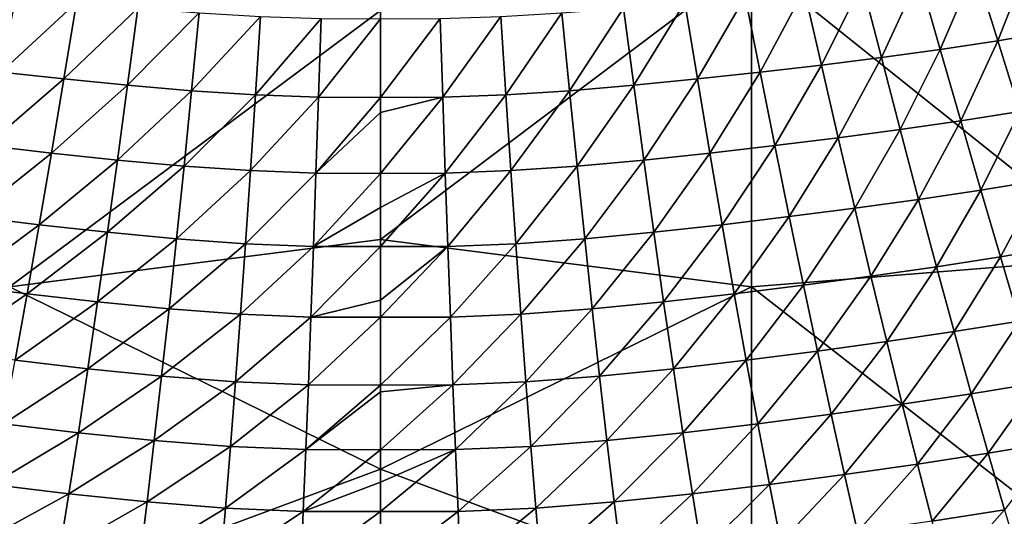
# Model space of a CAD drawing. Header units: metres. Extents: x -105 to 105, y -68 to 103.
# Tile 90 of 256: x -3.59 to 6.2, y -63.33 to -58.4. Entities that reach past the tile are written whole.
import ezdxf

# ---------------------------------------------------------------- set-up
doc = ezdxf.new("R2010")
doc.units = ezdxf.units.M
doc.layers.add('solid_FIT-BATH-150_SW0001', color=7, linetype='CONTINUOUS')
doc.layers.add('solid_FIT-BATH-150_SW0001_01', color=7, linetype='CONTINUOUS')

msp = doc.modelspace()

# ---------------------------------------------------------------- linework, layer by layer
at = {"layer": 'solid_FIT-BATH-150_SW0001'}
for points in [[(-3.768876, -58.919998, -4.575295), (-3.619576, -58.16663, -4.97415), (-3.020593, -58.226696, -5.003235)], [(-3.146752, -58.987267, -4.610075), (-3.768876, -58.919998, -4.575295), (-3.020593, -58.226696, -5.003235)], [(-3.146752, -58.987267, -4.610075), (-3.020593, -58.226696, -5.003235), (-2.412897, -58.282547, -5.02861)], [(-2.51451, -59.050098, -4.641359), (-3.146752, -58.987267, -4.610075), (-2.412897, -58.282547, -5.02861)], [(-2.51451, -59.050098, -4.641359), (-2.412897, -58.282547, -5.02861), (-1.801427, -58.330887, -5.049319)], [(-1.877588, -59.104641, -4.66757), (-2.51451, -59.050098, -4.641359), (-1.801427, -58.330887, -5.049319)], [(-1.877588, -59.104641, -4.66757), (-1.801427, -58.330887, -5.049319), (-1.192635, -58.366879, -5.063984)], [(-1.243098, -59.145313, -4.686529), (-1.877588, -59.104641, -4.66757), (-1.192635, -58.366879, -5.063984)], [(-1.243098, -59.145313, -4.686529), (-1.192635, -58.366879, -5.063984), (-0.592354, -58.385956, -5.071505)], [(-0.617463, -59.166897, -4.696405), (-1.243098, -59.145313, -4.686529), (-0.592354, -58.385956, -5.071505)], [(-3.915315, -59.649921, -4.128592), (-3.768876, -58.919998, -4.575295), (-3.146752, -58.987267, -4.610075)], [(-3.270797, -59.723885, -4.168927), (-3.915315, -59.649921, -4.128592), (-3.146752, -58.987267, -4.610075)], [(-3.270797, -59.723885, -4.168927), (-3.146752, -58.987267, -4.610075), (-2.51451, -59.050098, -4.641359)], [(-2.614752, -59.793201, -4.205978), (-3.270797, -59.723885, -4.168927), (-2.51451, -59.050098, -4.641359)], [(-2.614752, -59.793201, -4.205978), (-2.51451, -59.050098, -4.641359), (-1.877588, -59.104641, -4.66757)], [(-1.953043, -59.853493, -4.237562), (-2.614752, -59.793201, -4.205978), (-1.877588, -59.104641, -4.66757)], [(-1.953043, -59.853493, -4.237562), (-1.877588, -59.104641, -4.66757), (-1.243098, -59.145313, -4.686529)], [(-1.293345, -59.898487, -4.260713), (-1.953043, -59.853493, -4.237562), (-1.243098, -59.145313, -4.686529)], [(-1.293345, -59.898487, -4.260713), (-1.243098, -59.145313, -4.686529), (-0.617463, -59.166897, -4.696405)], [(-0.642589, -59.92239, -4.272889), (-1.293345, -59.898487, -4.260713), (-0.617463, -59.166897, -4.696405)], [(-4.058957, -60.355667, -3.635304), (-3.915315, -59.649921, -4.128592), (-3.270797, -59.723885, -4.168927)], [(-3.392775, -60.435799, -3.680972), (-4.058957, -60.355667, -3.635304), (-3.270797, -59.723885, -4.168927)], [(-3.392775, -60.435799, -3.680972), (-3.270797, -59.723885, -4.168927), (-2.614752, -59.793201, -4.205978)], [(-2.713656, -60.51107, -3.723556), (-3.392775, -60.435799, -3.680972), (-2.614752, -59.793201, -4.205978)], [(-2.713656, -60.51107, -3.723556), (-2.614752, -59.793201, -4.205978), (-1.953043, -59.853493, -4.237562)], [(-2.027812, -60.576626, -3.760292), (-2.713656, -60.51107, -3.723556), (-1.953043, -59.853493, -4.237562)], [(-2.027812, -60.576626, -3.760292), (-1.953043, -59.853493, -4.237562), (-1.293345, -59.898487, -4.260713)], [(-1.343386, -60.62558, -3.78746), (-2.027812, -60.576626, -3.760292), (-1.293345, -59.898487, -4.260713)], [(-1.343386, -60.62558, -3.78746), (-1.293345, -59.898487, -4.260713), (-0.642589, -59.92239, -4.272889)], [(-0.667733, -60.6516, -3.801838), (-1.343386, -60.62558, -3.78746), (-0.642589, -59.92239, -4.272889)], [(-4.199873, -61.036293, -3.098141), (-4.058957, -60.355667, -3.635304), (-3.392775, -60.435799, -3.680972)], [(-3.512741, -61.122047, -3.148915), (-4.199873, -61.036293, -3.098141), (-3.392775, -60.435799, -3.680972)], [(-3.512741, -61.122047, -3.148915), (-3.392775, -60.435799, -3.680972), (-2.713656, -60.51107, -3.723556)], [(-2.811257, -61.202721, -3.196788), (-3.512741, -61.122047, -3.148915), (-2.713656, -60.51107, -3.723556)], [(-2.811257, -61.202721, -3.196788), (-2.713656, -60.51107, -3.723556), (-2.027812, -60.576626, -3.760292)], [(-2.101913, -61.273041, -3.238444), (-2.811257, -61.202721, -3.196788), (-2.027812, -60.576626, -3.760292)], [(-2.101913, -61.273041, -3.238444), (-2.027812, -60.576626, -3.760292), (-1.343386, -60.62558, -3.78746)], [(-1.393228, -61.325569, -3.269447), (-2.101913, -61.273041, -3.238444), (-1.343386, -60.62558, -3.78746)], [(-1.393228, -61.325569, -3.269447), (-1.343386, -60.62558, -3.78746), (-0.667733, -60.6516, -3.801838)], [(-0.692896, -61.353497, -3.285925), (-1.393228, -61.325569, -3.269447), (-0.667733, -60.6516, -3.801838)], [(-4.338146, -61.690746, -2.520581), (-4.199873, -61.036293, -3.098141), (-3.512741, -61.122047, -3.148915)], [(-3.630757, -61.781555, -2.576265), (-4.338146, -61.690746, -2.520581), (-3.512741, -61.122047, -3.148915)], [(-3.630757, -61.781555, -2.576265), (-3.512741, -61.122047, -3.148915), (-2.811257, -61.202721, -3.196788)], [(-2.907596, -61.867065, -2.629217), (-3.630757, -61.781555, -2.576265), (-2.811257, -61.202721, -3.196788)], [(-2.907596, -61.867065, -2.629217), (-2.811257, -61.202721, -3.196788), (-2.101913, -61.273041, -3.238444)], [(-2.175368, -61.941631, -2.675594), (-2.907596, -61.867065, -2.629217), (-2.101913, -61.273041, -3.238444)], [(-2.175368, -61.941631, -2.675594), (-2.101913, -61.273041, -3.238444), (-1.393228, -61.325569, -3.269447)], [(-1.442879, -61.997337, -2.710274), (-2.175368, -61.941631, -2.675594), (-1.393228, -61.325569, -3.269447)], [(-1.442879, -61.997337, -2.710274), (-1.393228, -61.325569, -3.269447), (-0.692896, -61.353497, -3.285925)], [(-0.71808, -62.026958, -2.728763), (-1.442879, -61.997337, -2.710274), (-0.692896, -61.353497, -3.285925)], [(-3.746892, -62.413254, -1.966537), (-3.630757, -61.781555, -2.576265), (-2.907596, -61.867065, -2.629217)], [(-3.002721, -62.503017, -2.024393), (-3.746892, -62.413254, -1.966537), (-2.907596, -61.867065, -2.629217)], [(-3.002721, -62.503017, -2.024393), (-2.907596, -61.867065, -2.629217), (-2.175368, -61.941631, -2.675594)], [(-2.248206, -62.581295, -2.075324), (-3.002721, -62.503017, -2.024393), (-2.175368, -61.941631, -2.675594)], [(-2.248206, -62.581295, -2.075324), (-2.175368, -61.941631, -2.675594), (-1.442879, -61.997337, -2.710274)], [(-1.492351, -62.639771, -2.113549), (-2.248206, -62.581295, -2.075324), (-1.442879, -61.997337, -2.710274)], [(-1.492351, -62.639771, -2.113549), (-1.442879, -61.997337, -2.710274), (-0.71808, -62.026958, -2.728763)], [(-0.743287, -62.67086, -2.133976), (-1.492351, -62.639771, -2.113549), (-0.71808, -62.026958, -2.728763)], [(-3.86122, -63.016079, -1.32325), (-3.746892, -62.413254, -1.966537), (-3.002721, -62.503017, -2.024393)], [(-3.096683, -63.109486, -1.38587), (-3.86122, -63.016079, -1.32325), (-3.002721, -62.503017, -2.024393)], [(-3.096683, -63.109486, -1.38587), (-3.002721, -62.503017, -2.024393), (-2.248206, -62.581295, -2.075324)], [(-2.320455, -63.190929, -1.441221), (-3.096683, -63.109486, -1.38587), (-2.248206, -62.581295, -2.075324)], [(-2.320455, -63.190929, -1.441221), (-2.248206, -62.581295, -2.075324), (-1.492351, -62.639771, -2.113549)], [(-1.541655, -63.251743, -1.482885), (-2.320455, -63.190929, -1.441221), (-1.492351, -62.639771, -2.113549)], [(-1.541655, -63.251743, -1.482885), (-1.492351, -62.639771, -2.113549), (-0.743287, -62.67086, -2.133976)], [(-0.768518, -63.284077, -1.505191), (-1.541655, -63.251743, -1.482885), (-0.743287, -62.67086, -2.133976)], [(-3.973828, -63.589005, -0.650025), (-3.86122, -63.016079, -1.32325), (-3.096683, -63.109486, -1.38587)], [(-3.18954, -63.685432, -0.717289), (-3.973828, -63.589005, -0.650025), (-3.096683, -63.109486, -1.38587)], [(-3.18954, -63.685432, -0.717289), (-3.096683, -63.109486, -1.38587), (-2.320455, -63.190929, -1.441221)], [(-2.392148, -63.76947, -0.776948), (-3.18954, -63.685432, -0.717289), (-2.320455, -63.190929, -1.441221)], [(-2.392148, -63.76947, -0.776948), (-2.320455, -63.190929, -1.441221), (-1.541655, -63.251743, -1.482885)], [(-1.590805, -63.832199, -0.821961), (-2.392148, -63.76947, -0.776948), (-1.541655, -63.251743, -1.482885)], [(-1.590805, -63.832199, -0.821961), (-1.541655, -63.251743, -1.482885), (-0.768518, -63.284077, -1.505191)], [(-0.793777, -63.865536, -0.846098), (-1.590805, -63.832199, -0.821961), (-0.768518, -63.284077, -1.505191)]]:
    msp.add_3dface(points, dxfattribs=at)
at = {"layer": 'solid_FIT-BATH-150_SW0001_01'}
for points in [[(7.374184, -60.757767, 12.826087), (7.374184, -57.522774, 13.126765), (3.685249, -57.806702, 13.124597)], [(5.904873, -57.88287, -4.818238), (6.450492, -57.795197, -4.766768), (6.13077, -58.607754, -4.40203)], [(6.450492, -57.795197, -4.766768), (6.691863, -58.512707, -4.347471), (6.13077, -58.607754, -4.40203)], [(-3.685249, -57.806828, 13.124585), (-3.685249, -61.054737, 12.823199), (0.000001, -58.307522, 13.088823)], [(0.000001, -60.582531, 12.878325), (3.685249, -61.054604, 12.823212), (3.685249, -57.806702, 13.124597)], [(0.000001, -58.307522, 13.088823), (0.000001, -60.582531, 12.878325), (3.685249, -57.806702, 13.124597)], [(7.374184, -60.757767, 12.826087), (3.685249, -57.806702, 13.124597), (3.685249, -61.054604, 12.823212)], [(5.349636, -57.962448, -4.864142), (5.904873, -57.88287, -4.818238), (5.55869, -58.694508, -4.451465)], [(5.904873, -57.88287, -4.818238), (6.13077, -58.607754, -4.40203), (5.55869, -58.694508, -4.451465)], [(4.784167, -58.035412, -4.90502), (5.349636, -57.962448, -4.864142), (4.974909, -58.774536, -4.496371)], [(5.349636, -57.962448, -4.864142), (5.55869, -58.694508, -4.451465), (4.974909, -58.774536, -4.496371)], [(4.207604, -58.103081, -4.941508), (4.784167, -58.035412, -4.90502), (4.378456, -58.849289, -4.537458)], [(4.784167, -58.035412, -4.90502), (4.974909, -58.774536, -4.496371), (4.378456, -58.849289, -4.537458)], [(3.020578, -58.226711, -5.003231), (3.619559, -58.166645, -4.974144), (3.146753, -58.987278, -4.610067)], [(3.619559, -58.166645, -4.974144), (3.768878, -58.920013, -4.575286), (3.146753, -58.987278, -4.610067)], [(3.619559, -58.166645, -4.974144), (4.207604, -58.103081, -4.941508), (3.768878, -58.920013, -4.575286)], [(4.207604, -58.103081, -4.941508), (4.378456, -58.849289, -4.537458), (3.768878, -58.920013, -4.575286)], [(1.801417, -58.330894, -5.049316), (2.412884, -58.282555, -5.028607), (1.877589, -59.104649, -4.667566)], [(2.412884, -58.282555, -5.028607), (2.514511, -59.05011, -4.641353), (1.877589, -59.104649, -4.667566)], [(2.412884, -58.282555, -5.028607), (3.020578, -58.226711, -5.003231), (2.514511, -59.05011, -4.641353)], [(3.020578, -58.226711, -5.003231), (3.146753, -58.987278, -4.610067), (2.514511, -59.05011, -4.641353)], [(-3.685249, -61.054737, 12.823199), (0.000001, -60.582531, 12.878325), (0.000001, -58.307522, 13.088823)], [(-0.617463, -59.166897, -4.696405), (-0.592354, -58.385956, -5.071505), (0, -58.390076, -5.072682)], [(-0.617463, -59.166897, -4.696405), (0, -58.390076, -5.072682), (0, -59.171085, -4.698249)], [(0.592351, -58.385956, -5.071504), (0.617463, -59.166897, -4.696404), (0, -59.171085, -4.698249)], [(0.592351, -58.385956, -5.071504), (0, -59.171085, -4.698249), (0, -58.390076, -5.072682)], [(0.592351, -58.385956, -5.071504), (1.192629, -58.366882, -5.063982), (0.617463, -59.166897, -4.696404)], [(1.192629, -58.366882, -5.063982), (1.243098, -59.145317, -4.686526), (0.617463, -59.166897, -4.696404)], [(1.192629, -58.366882, -5.063982), (1.801417, -58.330894, -5.049316), (1.243098, -59.145317, -4.686526)], [(1.801417, -58.330894, -5.049316), (1.877589, -59.104649, -4.667566), (1.243098, -59.145317, -4.686526)], [(6.13077, -58.607754, -4.40203), (6.691863, -58.512707, -4.347471), (6.351101, -59.310978, -3.938444)], [(5.55869, -58.694508, -4.451465), (6.13077, -58.607754, -4.40203), (5.762811, -59.404491, -3.991305)], [(6.13077, -58.607754, -4.40203), (6.351101, -59.310978, -3.938444), (5.762811, -59.404491, -3.991305)], [(4.378456, -58.849289, -4.537458), (4.974909, -58.774536, -4.496371), (4.545711, -59.572533, -4.085692)], [(4.974909, -58.774536, -4.496371), (5.161371, -59.491154, -4.040127), (4.545711, -59.572533, -4.085692)], [(4.974909, -58.774536, -4.496371), (5.55869, -58.694508, -4.451465), (5.161371, -59.491154, -4.040127)], [(5.55869, -58.694508, -4.451465), (5.762811, -59.404491, -3.991305), (5.161371, -59.491154, -4.040127)], [(3.768878, -58.920013, -4.575286), (4.378456, -58.849289, -4.537458), (3.915321, -59.64994, -4.128581)], [(4.378456, -58.849289, -4.537458), (4.545711, -59.572533, -4.085692), (3.915321, -59.64994, -4.128581)], [(3.146753, -58.987278, -4.610067), (3.768878, -58.920013, -4.575286), (3.270801, -59.7239, -4.168917)], [(3.768878, -58.920013, -4.575286), (3.915321, -59.64994, -4.128581), (3.270801, -59.7239, -4.168917)], [(1.877589, -59.104649, -4.667566), (2.514511, -59.05011, -4.641353), (1.953045, -59.8535, -4.237556)], [(2.514511, -59.05011, -4.641353), (2.614755, -59.793213, -4.20597), (1.953045, -59.8535, -4.237556)], [(2.514511, -59.05011, -4.641353), (3.146753, -58.987278, -4.610067), (2.614755, -59.793213, -4.20597)], [(3.146753, -58.987278, -4.610067), (3.270801, -59.7239, -4.168917), (2.614755, -59.793213, -4.20597)], [(-0.642589, -59.92239, -4.272889), (-0.617463, -59.166897, -4.696405), (0, -59.171085, -4.698249)], [(-0.642589, -59.92239, -4.272889), (0, -59.171085, -4.698249), (0, -59.322094, -4.618691)], [(0.617463, -59.166897, -4.696404), (0.642589, -59.922394, -4.272887), (0, -59.926708, -4.275389)], [(0.617463, -59.166897, -4.696404), (0, -59.926708, -4.275389), (0, -59.322094, -4.618691)], [(0, -59.171085, -4.698249), (0.617463, -59.166897, -4.696404), (0, -59.322094, -4.618691)], [(0.617463, -59.166897, -4.696404), (1.243098, -59.145317, -4.686526), (0.642589, -59.922394, -4.272887)], [(1.243098, -59.145317, -4.686526), (1.293346, -59.898495, -4.260709), (0.642589, -59.922394, -4.272887)], [(1.243098, -59.145317, -4.686526), (1.877589, -59.104649, -4.667566), (1.293346, -59.898495, -4.260709)], [(1.877589, -59.104649, -4.667566), (1.953045, -59.8535, -4.237556), (1.293346, -59.898495, -4.260709)], [(-0.642589, -59.92239, -4.272889), (0, -59.322094, -4.618691), (0, -59.926708, -4.275389)], [(5.762811, -59.404491, -3.991305), (6.351101, -59.310978, -3.938444), (5.962113, -60.091724, -3.485057)], [(6.351101, -59.310978, -3.938444), (6.565994, -59.991882, -3.428881), (5.962113, -60.091724, -3.485057)], [(5.161371, -59.491154, -4.040127), (5.762811, -59.404491, -3.991305), (5.343651, -60.18457, -3.537659)], [(5.762811, -59.404491, -3.991305), (5.962113, -60.091724, -3.485057), (5.343651, -60.18457, -3.537659)], [(4.545711, -59.572533, -4.085692), (5.161371, -59.491154, -4.040127), (4.709451, -60.272099, -3.587536)], [(5.161371, -59.491154, -4.040127), (5.343651, -60.18457, -3.537659), (4.709451, -60.272099, -3.587536)], [(3.270801, -59.7239, -4.168917), (3.915321, -59.64994, -4.128581), (3.392771, -60.435818, -3.68096)], [(3.915321, -59.64994, -4.128581), (4.058953, -60.35569, -3.635289), (3.392771, -60.435818, -3.68096)], [(3.915321, -59.64994, -4.128581), (4.545711, -59.572533, -4.085692), (4.058953, -60.35569, -3.635289)], [(4.545711, -59.572533, -4.085692), (4.709451, -60.272099, -3.587536), (4.058953, -60.35569, -3.635289)], [(2.614755, -59.793213, -4.20597), (3.270801, -59.7239, -4.168917), (2.713652, -60.511086, -3.723547)], [(3.270801, -59.7239, -4.168917), (3.392771, -60.435818, -3.68096), (2.713652, -60.511086, -3.723547)], [(1.293346, -59.898495, -4.260709), (1.953045, -59.8535, -4.237556), (1.343383, -60.625587, -3.787456)], [(1.953045, -59.8535, -4.237556), (2.027809, -60.576637, -3.760285), (1.343383, -60.625587, -3.787456)], [(1.953045, -59.8535, -4.237556), (2.614755, -59.793213, -4.20597), (2.027809, -60.576637, -3.760285)], [(2.614755, -59.793213, -4.20597), (2.713652, -60.511086, -3.723547), (2.027809, -60.576637, -3.760285)], [(-0.667733, -60.6516, -3.801838), (-0.642589, -59.92239, -4.272889), (0, -59.926708, -4.275389)], [(-0.667733, -60.6516, -3.801838), (0, -59.926708, -4.275389), (0, -60.264362, -4.065556)], [(0.642589, -59.922394, -4.272887), (0.667731, -60.651604, -3.801836), (0, -60.651218, -3.808328)], [(0.642589, -59.922394, -4.272887), (0, -60.651218, -3.808328), (0, -60.264362, -4.065556)], [(0, -59.926708, -4.275389), (0.642589, -59.922394, -4.272887), (0, -60.264362, -4.065556)], [(0.642589, -59.922394, -4.272887), (1.293346, -59.898495, -4.260709), (0.667731, -60.651604, -3.801836)], [(1.293346, -59.898495, -4.260709), (1.343383, -60.625587, -3.787456), (0.667731, -60.651604, -3.801836)], [(5.962113, -60.091724, -3.485057), (6.565994, -59.991882, -3.428881), (6.156733, -60.755314, -2.935433)], [(6.565994, -59.991882, -3.428881), (6.775603, -60.64959, -2.876045), (6.156733, -60.755314, -2.935433)], [(5.343651, -60.18457, -3.537659), (5.962113, -60.091724, -3.485057), (5.521868, -60.853882, -2.991681)], [(5.962113, -60.091724, -3.485057), (6.156733, -60.755314, -2.935433), (5.521868, -60.853882, -2.991681)], [(4.709451, -60.272099, -3.587536), (5.343651, -60.18457, -3.537659), (4.86978, -60.947071, -3.045705)], [(5.343651, -60.18457, -3.537659), (5.521868, -60.853882, -2.991681), (4.86978, -60.947071, -3.045705)], [(-0.667733, -60.6516, -3.801838), (0, -60.264362, -4.065556), (0, -60.651218, -3.808328)], [(4.058953, -60.35569, -3.635289), (4.709451, -60.272099, -3.587536), (4.199858, -61.036316, -3.098124)], [(4.709451, -60.272099, -3.587536), (4.86978, -60.947071, -3.045705), (4.199858, -61.036316, -3.098124)], [(2.713652, -60.511086, -3.723547), (3.392771, -60.435818, -3.68096), (2.811245, -61.202736, -3.196777)], [(3.392771, -60.435818, -3.68096), (3.512728, -61.122066, -3.148901), (2.811245, -61.202736, -3.196777)], [(3.392771, -60.435818, -3.68096), (4.058953, -60.35569, -3.635289), (3.512728, -61.122066, -3.148901)], [(4.058953, -60.35569, -3.635289), (4.199858, -61.036316, -3.098124), (3.512728, -61.122066, -3.148901)], [(2.027809, -60.576637, -3.760285), (2.713652, -60.511086, -3.723547), (2.101904, -61.273052, -3.238436)], [(2.713652, -60.511086, -3.723547), (2.811245, -61.202736, -3.196777), (2.101904, -61.273052, -3.238436)], [(-3.685249, -61.054737, 12.823199), (0.000001, -62.865486, 12.655584), (0.000001, -60.582531, 12.878325)], [(0.000001, -60.582531, 12.878325), (0.000001, -62.865486, 12.655584), (3.685249, -61.054604, 12.823212)], [(0.667731, -60.651604, -3.801836), (1.343383, -60.625587, -3.787456), (0.692893, -61.3535, -3.285922)], [(1.343383, -60.625587, -3.787456), (1.393222, -61.325577, -3.269441), (0.692893, -61.3535, -3.285922)], [(1.343383, -60.625587, -3.787456), (2.027809, -60.576637, -3.760285), (1.393222, -61.325577, -3.269441)], [(2.027809, -60.576637, -3.760285), (2.101904, -61.273052, -3.238436), (1.393222, -61.325577, -3.269441)], [(-0.692896, -61.353497, -3.285925), (0, -60.651218, -3.808328), (0, -61.184483, -3.423104)], [(-0.692896, -61.353497, -3.285925), (-0.667733, -60.6516, -3.801838), (0, -60.651218, -3.808328)], [(0, -60.651218, -3.808328), (0.667731, -60.651604, -3.801836), (0, -61.184483, -3.423104)], [(0.667731, -60.651604, -3.801836), (0.692893, -61.3535, -3.285922), (0, -61.356106, -3.29128)], [(0.667731, -60.651604, -3.801836), (0, -61.356106, -3.29128), (0, -61.184483, -3.423104)], [(6.156733, -60.755314, -2.935433), (6.775603, -60.64959, -2.876045), (6.346821, -61.394264, -2.345839)], [(7.374184, -63.927685, 12.508709), (7.374184, -60.757767, 12.826087), (3.685249, -61.054604, 12.823212)], [(5.521868, -60.853882, -2.991681), (6.156733, -60.755314, -2.935433), (5.696157, -61.498074, -2.405618)], [(6.156733, -60.755314, -2.935433), (6.346821, -61.394264, -2.345839), (5.696157, -61.498074, -2.405618)], [(4.86978, -60.947071, -3.045705), (5.521868, -60.853882, -2.991681), (5.02681, -61.596413, -2.463647)], [(5.521868, -60.853882, -2.991681), (5.696157, -61.498074, -2.405618), (5.02681, -61.596413, -2.463647)], [(4.199858, -61.036316, -3.098124), (4.86978, -60.947071, -3.045705), (4.33813, -61.690773, -2.520561)], [(4.86978, -60.947071, -3.045705), (5.02681, -61.596413, -2.463647), (4.33813, -61.690773, -2.520561)], [(-3.685249, -61.054737, 12.823199), (-3.685249, -64.237396, 12.505013), (0.000001, -62.865486, 12.655584)], [(0.000001, -62.865486, 12.655584), (3.685249, -64.237259, 12.505028), (3.685249, -61.054604, 12.823212)], [(2.811245, -61.202736, -3.196777), (3.512728, -61.122066, -3.148901), (2.907583, -61.867085, -2.629204)], [(3.512728, -61.122066, -3.148901), (3.630742, -61.781578, -2.576248), (2.907583, -61.867085, -2.629204)], [(3.512728, -61.122066, -3.148901), (4.199858, -61.036316, -3.098124), (3.630742, -61.781578, -2.576248)], [(4.199858, -61.036316, -3.098124), (4.33813, -61.690773, -2.520561), (3.630742, -61.781578, -2.576248)], [(7.374184, -63.927685, 12.508709), (3.685249, -61.054604, 12.823212), (3.685249, -64.237259, 12.505028)], [(-0.692896, -61.353497, -3.285925), (0, -61.184483, -3.423104), (0, -61.356106, -3.29128)], [(2.101904, -61.273052, -3.238436), (2.811245, -61.202736, -3.196777), (2.175359, -61.941647, -2.675584)], [(2.811245, -61.202736, -3.196777), (2.907583, -61.867085, -2.629204), (2.175359, -61.941647, -2.675584)], [(1.393222, -61.325577, -3.269441), (2.101904, -61.273052, -3.238436), (1.442872, -61.997345, -2.710267)], [(2.101904, -61.273052, -3.238436), (2.175359, -61.941647, -2.675584), (1.442872, -61.997345, -2.710267)], [(-0.71808, -62.026958, -2.728763), (-0.692896, -61.353497, -3.285925), (0, -61.356106, -3.29128)], [(-0.71808, -62.026958, -2.728763), (0, -61.356106, -3.29128), (0, -62.031368, -2.733489)], [(0.692893, -61.3535, -3.285922), (0.718077, -62.026962, -2.728759), (0, -62.031368, -2.733489)], [(0.692893, -61.3535, -3.285922), (0, -62.031368, -2.733489), (0, -61.356106, -3.29128)], [(0.692893, -61.3535, -3.285922), (1.393222, -61.325577, -3.269441), (0.718077, -62.026962, -2.728759)], [(1.393222, -61.325577, -3.269441), (1.442872, -61.997345, -2.710267), (0.718077, -62.026962, -2.728759)], [(5.696157, -61.498074, -2.405618), (6.346821, -61.394264, -2.345839), (5.86665, -62.116127, -1.782903)], [(6.346821, -61.394264, -2.345839), (6.532528, -62.00758, -1.719688), (5.86665, -62.116127, -1.782903)], [(5.02681, -61.596413, -2.463647), (5.696157, -61.498074, -2.405618), (5.180656, -62.21909, -1.844817)], [(5.696157, -61.498074, -2.405618), (5.86665, -62.116127, -1.782903), (5.180656, -62.21909, -1.844817)], [(4.33813, -61.690773, -2.520561), (5.02681, -61.596413, -2.463647), (4.473862, -62.318005, -1.906082)], [(5.02681, -61.596413, -2.463647), (5.180656, -62.21909, -1.844817), (4.473862, -62.318005, -1.906082)], [(3.630742, -61.781578, -2.576248), (4.33813, -61.690773, -2.520561), (3.746886, -62.413277, -1.966517)], [(4.33813, -61.690773, -2.520561), (4.473862, -62.318005, -1.906082), (3.746886, -62.413277, -1.966517)], [(2.907583, -61.867085, -2.629204), (3.630742, -61.781578, -2.576248), (3.002715, -62.503036, -2.024377)], [(3.630742, -61.781578, -2.576248), (3.746886, -62.413277, -1.966517), (3.002715, -62.503036, -2.024377)], [(2.175359, -61.941647, -2.675584), (2.907583, -61.867085, -2.629204), (2.248201, -62.58131, -2.075312)], [(2.907583, -61.867085, -2.629204), (3.002715, -62.503036, -2.024377), (2.248201, -62.58131, -2.075312)], [(0.718077, -62.026962, -2.728759), (1.442872, -61.997345, -2.710267), (0.743285, -62.670864, -2.133972)], [(1.442872, -61.997345, -2.710267), (1.492347, -62.639778, -2.113541), (0.743285, -62.670864, -2.133972)], [(1.442872, -61.997345, -2.710267), (2.175359, -61.941647, -2.675584), (1.492347, -62.639778, -2.113541)], [(2.175359, -61.941647, -2.675584), (2.248201, -62.58131, -2.075312), (1.492347, -62.639778, -2.113541)], [(5.86665, -62.116127, -1.782903), (6.532528, -62.00758, -1.719688), (6.03346, -62.707031, -1.126973)], [(6.532528, -62.00758, -1.719688), (6.713984, -62.594261, -1.0604), (6.03346, -62.707031, -1.126973)], [(-0.743287, -62.67086, -2.133976), (-0.71808, -62.026958, -2.728763), (0, -62.031368, -2.733489)], [(-0.743287, -62.67086, -2.133976), (0, -62.031368, -2.733489), (0, -62.096592, -2.676177)], [(-0.743287, -62.67086, -2.133976), (0, -62.096592, -2.676177), (0, -62.671543, -2.143116)], [(0.718077, -62.026962, -2.728759), (0.743285, -62.670864, -2.133972), (0, -62.671543, -2.143116)], [(0.718077, -62.026962, -2.728759), (0, -62.671543, -2.143116), (0, -62.096592, -2.676177)], [(0, -62.031368, -2.733489), (0.718077, -62.026962, -2.728759), (0, -62.096592, -2.676177)], [(5.180656, -62.21909, -1.844817), (5.86665, -62.116127, -1.782903), (5.331415, -62.814072, -1.192676)], [(5.86665, -62.116127, -1.782903), (6.03346, -62.707031, -1.126973), (5.331415, -62.814072, -1.192676)], [(4.473862, -62.318005, -1.906082), (5.180656, -62.21909, -1.844817), (4.607132, -62.916962, -1.258178)], [(5.180656, -62.21909, -1.844817), (5.331415, -62.814072, -1.192676), (4.607132, -62.916962, -1.258178)], [(3.746886, -62.413277, -1.966517), (4.473862, -62.318005, -1.906082), (3.861216, -63.016102, -1.323227)], [(4.473862, -62.318005, -1.906082), (4.607132, -62.916962, -1.258178), (3.861216, -63.016102, -1.323227)], [(3.002715, -62.503036, -2.024377), (3.746886, -62.413277, -1.966517), (3.096679, -63.109505, -1.385851)], [(3.746886, -62.413277, -1.966517), (3.861216, -63.016102, -1.323227), (3.096679, -63.109505, -1.385851)], [(1.492347, -62.639778, -2.113541), (2.248201, -62.58131, -2.075312), (1.541652, -63.251755, -1.482875)], [(2.248201, -62.58131, -2.075312), (2.320452, -63.190941, -1.441207), (1.541652, -63.251755, -1.482875)], [(2.248201, -62.58131, -2.075312), (3.002715, -62.503036, -2.024377), (2.320452, -63.190941, -1.441207)], [(3.002715, -62.503036, -2.024377), (3.096679, -63.109505, -1.385851), (2.320452, -63.190941, -1.441207)], [(6.03346, -62.707031, -1.126973), (6.713984, -62.594261, -1.0604), (6.19676, -63.269821, -0.441391)], [(-0.768518, -63.284077, -1.505191), (-0.743287, -62.67086, -2.133976), (0, -62.671543, -2.143116)], [(-0.768518, -63.284077, -1.505191), (0, -62.671543, -2.143116), (0, -62.994286, -1.820802)], [(0.743285, -62.670864, -2.133972), (0.768517, -63.284081, -1.505187), (0, -63.286404, -1.513745)], [(0.743285, -62.670864, -2.133972), (0, -63.286404, -1.513745), (0, -62.994286, -1.820802)], [(0, -62.671543, -2.143116), (0.743285, -62.670864, -2.133972), (0, -62.994286, -1.820802)], [(0.743285, -62.670864, -2.133972), (1.492347, -62.639778, -2.113541), (0.768517, -63.284081, -1.505187)], [(1.492347, -62.639778, -2.113541), (1.541652, -63.251755, -1.482875), (0.768517, -63.284081, -1.505187)], [(5.331415, -62.814072, -1.192676), (6.03346, -62.707031, -1.126973), (5.479233, -63.380375, -0.510802)], [(6.03346, -62.707031, -1.126973), (6.19676, -63.269821, -0.441391), (5.479233, -63.380375, -0.510802)], [(-3.685249, -64.237396, 12.505013), (0.000001, -65.156113, 12.420087), (0.000001, -62.865486, 12.655584)], [(0.000001, -62.865486, 12.655584), (0.000001, -65.156113, 12.420087), (3.685249, -64.237259, 12.505028)], [(4.607132, -62.916962, -1.258178), (5.331415, -62.814072, -1.192676), (4.738059, -63.486645, -0.580445)], [(5.331415, -62.814072, -1.192676), (5.479233, -63.380375, -0.510802), (4.738059, -63.486645, -0.580445)], [(3.861216, -63.016102, -1.323227), (4.607132, -62.916962, -1.258178), (3.973825, -63.589027, -0.649999)], [(4.607132, -62.916962, -1.258178), (4.738059, -63.486645, -0.580445), (3.973825, -63.589027, -0.649999)], [(-0.768518, -63.284077, -1.505191), (0, -62.994286, -1.820802), (0, -63.286404, -1.513745)], [(3.096679, -63.109505, -1.385851), (3.861216, -63.016102, -1.323227), (3.189537, -63.685452, -0.717268)], [(3.861216, -63.016102, -1.323227), (3.973825, -63.589027, -0.649999), (3.189537, -63.685452, -0.717268)], [(2.320452, -63.190941, -1.441207), (3.096679, -63.109505, -1.385851), (2.392145, -63.769485, -0.776932)], [(3.096679, -63.109505, -1.385851), (3.189537, -63.685452, -0.717268), (2.392145, -63.769485, -0.776932)], [(0.768517, -63.284081, -1.505187), (1.541652, -63.251755, -1.482875), (0.793776, -63.86554, -0.846093)], [(1.541652, -63.251755, -1.482875), (1.590802, -63.832207, -0.821951), (0.793776, -63.86554, -0.846093)], [(1.541652, -63.251755, -1.482875), (2.320452, -63.190941, -1.441207), (1.590802, -63.832207, -0.821951)], [(2.320452, -63.190941, -1.441207), (2.392145, -63.769485, -0.776932), (1.590802, -63.832207, -0.821951)], [(5.479233, -63.380375, -0.510802), (6.19676, -63.269821, -0.441391), (5.624283, -63.917068, 0.197103)], [(6.19676, -63.269821, -0.441391), (6.356754, -63.803581, 0.270154), (5.624283, -63.917068, 0.197103)], [(-0.793777, -63.865536, -0.846098), (-0.768518, -63.284077, -1.505191), (0, -63.286404, -1.513745)], [(-0.793777, -63.865536, -0.846098), (0, -63.286404, -1.513745), (0, -63.871826, -0.850969)], [(0.768517, -63.284081, -1.505187), (0.793776, -63.86554, -0.846093), (0, -63.871826, -0.850969)], [(0.768517, -63.284081, -1.505187), (0, -63.871826, -0.850969), (0, -63.286404, -1.513745)]]:
    msp.add_3dface(points, dxfattribs=at)

doc.saveas('drawing.dxf')
